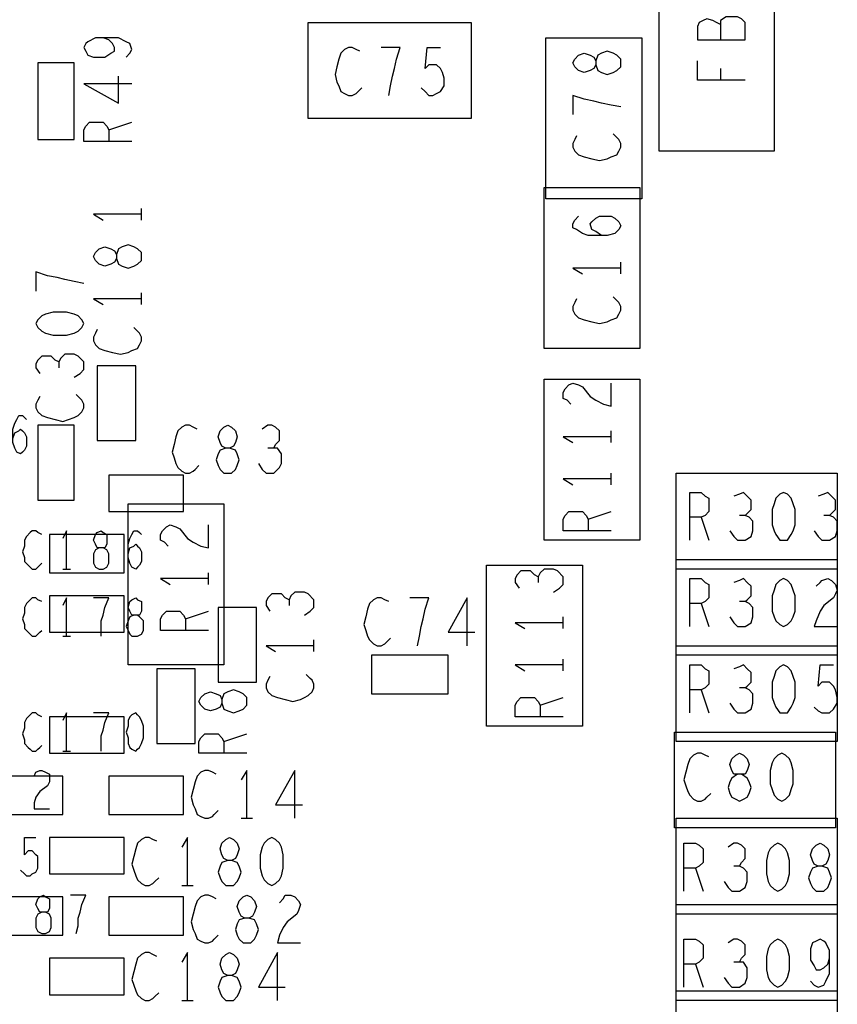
# Model space of a CAD drawing. Extents: x -3.2 to 30.8, y -10.2 to 11.8.
# Tile 23 of 32: x 10.477 to 10.903, y 0.863 to 1.377. Entities that reach past the tile are written whole.
import ezdxf

# ---------------------------------------------------------------- set-up
doc = ezdxf.new("R2010")
doc.units = 0
doc.layers.add('LAYNR1', color=2, linetype='CONTINUOUS')

msp = doc.modelspace()

# ---------------------------------------------------------------- linework, layer by layer
at = {"layer": 'LAYNR1'}
for p, q in [((10.842, 1.351), (10.842, 1.345)), ((10.523, 1.319), (10.535, 1.323)), ((10.54, 1.272), (10.54, 1.278)), ((10.79, 1.244), (10.79, 1.25)), ((10.54, 1.228), (10.54, 1.234)), ((10.785, 1.156), (10.785, 1.162)), ((10.785, 1.134), (10.785, 1.14)), ((10.773, 1.116), (10.785, 1.12)), ((10.832, 1.117), (10.836, 1.105)), ((10.499, 1.09), (10.503, 1.09)), ((10.575, 1.082), (10.575, 1.088)), ((10.832, 1.072), (10.836, 1.06)), ((10.563, 1.064), (10.575, 1.068)), ((10.76, 1.059), (10.76, 1.065)), ((10.499, 1.055), (10.503, 1.055)), ((10.63, 1.047), (10.63, 1.053)), ((10.76, 1.037), (10.76, 1.043)), ((10.748, 1.019), (10.76, 1.023)), ((10.832, 1.027), (10.836, 1.015)), ((10.583, 1), (10.595, 1.004)), ((10.499, 0.995), (10.503, 0.995)), ((10.592, 0.96), (10.598, 0.96)), ((10.829, 0.934), (10.833, 0.922)), ((10.561, 0.925), (10.567, 0.925)), ((10.829, 0.884), (10.833, 0.872)), ((10.561, 0.865), (10.567, 0.865))]:
    msp.add_line(p, q, dxfattribs=at)
for points in [[(10.81, 1.436), (10.87, 1.436), (10.87, 1.308), (10.81, 1.308)], [(10.627, 1.325), (10.627, 1.375), (10.712, 1.375), (10.712, 1.325)], [(10.751, 1.367), (10.801, 1.367), (10.801, 1.283), (10.751, 1.283)], [(10.79, 1.354), (10.79, 1.356), (10.788, 1.358), (10.786, 1.359), (10.783, 1.36), (10.78, 1.359), (10.778, 1.358), (10.777, 1.355), (10.777, 1.353), (10.776, 1.351), (10.774, 1.35), (10.771, 1.349), (10.768, 1.35), (10.766, 1.352), (10.765, 1.354), (10.766, 1.356), (10.768, 1.358), (10.771, 1.359), (10.774, 1.358), (10.776, 1.357), (10.777, 1.355), (10.777, 1.353), (10.778, 1.35), (10.78, 1.349), (10.783, 1.348), (10.786, 1.349), (10.788, 1.35), (10.79, 1.352)], [(10.486, 1.354), (10.486, 1.314), (10.505, 1.314), (10.505, 1.354)], [(10.75, 1.289), (10.8, 1.289), (10.8, 1.205), (10.75, 1.205)], [(10.54, 1.253), (10.54, 1.255), (10.538, 1.257), (10.536, 1.258), (10.533, 1.259), (10.53, 1.258), (10.528, 1.257), (10.527, 1.254), (10.527, 1.252), (10.526, 1.25), (10.524, 1.249), (10.521, 1.248), (10.518, 1.249), (10.516, 1.251), (10.515, 1.253), (10.516, 1.255), (10.518, 1.257), (10.521, 1.258), (10.524, 1.257), (10.526, 1.256), (10.527, 1.254), (10.527, 1.252), (10.528, 1.249), (10.53, 1.248), (10.533, 1.247), (10.536, 1.248), (10.538, 1.249), (10.54, 1.251)], [(10.485, 1.218), (10.486, 1.216), (10.488, 1.214), (10.49, 1.213), (10.494, 1.212), (10.498, 1.212), (10.501, 1.212), (10.505, 1.213), (10.507, 1.214), (10.509, 1.216), (10.51, 1.218), (10.509, 1.22), (10.507, 1.222), (10.505, 1.223), (10.501, 1.224), (10.498, 1.224), (10.494, 1.224), (10.49, 1.223), (10.488, 1.222), (10.486, 1.22)], [(10.517, 1.196), (10.517, 1.157), (10.537, 1.157), (10.537, 1.196)], [(10.75, 1.189), (10.8, 1.189), (10.8, 1.105), (10.75, 1.105)], [(10.505, 1.126), (10.505, 1.165), (10.486, 1.165), (10.486, 1.126)], [(10.585, 1.14), (10.587, 1.14), (10.589, 1.142), (10.59, 1.144), (10.591, 1.147), (10.59, 1.15), (10.589, 1.152), (10.586, 1.153), (10.584, 1.153), (10.582, 1.154), (10.581, 1.156), (10.58, 1.159), (10.581, 1.162), (10.583, 1.164), (10.585, 1.165), (10.587, 1.164), (10.589, 1.162), (10.59, 1.159), (10.589, 1.156), (10.588, 1.154), (10.586, 1.153), (10.584, 1.153), (10.581, 1.152), (10.58, 1.15), (10.579, 1.147), (10.58, 1.144), (10.581, 1.142), (10.583, 1.14)], [(10.819, 1.09), (10.819, 1.14), (10.903, 1.14), (10.903, 1.09)], [(10.562, 1.139), (10.523, 1.139), (10.523, 1.12), (10.562, 1.12)], [(10.875, 1.13), (10.873, 1.129), (10.871, 1.127), (10.87, 1.124), (10.869, 1.121), (10.869, 1.117), (10.869, 1.113), (10.87, 1.11), (10.871, 1.108), (10.873, 1.105), (10.875, 1.105), (10.877, 1.105), (10.879, 1.108), (10.88, 1.11), (10.881, 1.113), (10.881, 1.117), (10.881, 1.121), (10.88, 1.124), (10.879, 1.127), (10.877, 1.129)], [(10.533, 1.124), (10.583, 1.124), (10.583, 1.04), (10.533, 1.04)], [(10.519, 1.09), (10.52, 1.09), (10.522, 1.091), (10.523, 1.093), (10.523, 1.095), (10.523, 1.098), (10.522, 1.1), (10.52, 1.101), (10.518, 1.101), (10.517, 1.101), (10.516, 1.103), (10.515, 1.105), (10.516, 1.108), (10.517, 1.109), (10.519, 1.11), (10.52, 1.109), (10.522, 1.108), (10.522, 1.105), (10.522, 1.103), (10.521, 1.101), (10.52, 1.101), (10.518, 1.101), (10.516, 1.1), (10.515, 1.098), (10.515, 1.095), (10.515, 1.093), (10.516, 1.091), (10.518, 1.09)], [(10.492, 1.088), (10.531, 1.088), (10.531, 1.108), (10.492, 1.108)], [(10.819, 1.045), (10.819, 1.095), (10.903, 1.095), (10.903, 1.045)], [(10.72, 1.092), (10.77, 1.092), (10.77, 1.008), (10.72, 1.008)], [(10.875, 1.085), (10.873, 1.084), (10.871, 1.082), (10.87, 1.079), (10.869, 1.076), (10.869, 1.072), (10.869, 1.068), (10.87, 1.065), (10.871, 1.063), (10.873, 1.061), (10.875, 1.06), (10.877, 1.061), (10.879, 1.063), (10.88, 1.065), (10.881, 1.068), (10.881, 1.072), (10.881, 1.076), (10.88, 1.079), (10.879, 1.082), (10.877, 1.084)], [(10.531, 1.076), (10.492, 1.076), (10.492, 1.057), (10.531, 1.057)], [(10.537, 1.055), (10.538, 1.055), (10.54, 1.056), (10.541, 1.058), (10.541, 1.06), (10.541, 1.063), (10.539, 1.065), (10.538, 1.066), (10.536, 1.066), (10.535, 1.066), (10.534, 1.068), (10.533, 1.07), (10.534, 1.073), (10.535, 1.074), (10.537, 1.075), (10.538, 1.074), (10.54, 1.073), (10.54, 1.07), (10.54, 1.068), (10.539, 1.066), (10.538, 1.066), (10.536, 1.066), (10.534, 1.065), (10.533, 1.063), (10.532, 1.06), (10.533, 1.058), (10.534, 1.056), (10.535, 1.055)], [(10.58, 1.07), (10.58, 1.031), (10.6, 1.031), (10.6, 1.07)], [(10.819, 1), (10.819, 1.05), (10.903, 1.05), (10.903, 1)], [(10.7, 1.045), (10.66, 1.045), (10.66, 1.025), (10.7, 1.025)], [(10.548, 1.038), (10.548, 0.999), (10.568, 0.999), (10.568, 1.038)], [(10.875, 1.04), (10.873, 1.039), (10.871, 1.037), (10.87, 1.034), (10.869, 1.031), (10.869, 1.027), (10.869, 1.023), (10.87, 1.02), (10.871, 1.018), (10.873, 1.015), (10.875, 1.015), (10.877, 1.015), (10.879, 1.018), (10.88, 1.02), (10.881, 1.023), (10.881, 1.027), (10.881, 1.031), (10.88, 1.034), (10.879, 1.037), (10.877, 1.039)], [(10.595, 1.021), (10.595, 1.023), (10.593, 1.025), (10.591, 1.026), (10.588, 1.027), (10.585, 1.026), (10.583, 1.025), (10.582, 1.022), (10.582, 1.02), (10.581, 1.018), (10.579, 1.017), (10.576, 1.016), (10.573, 1.017), (10.571, 1.019), (10.57, 1.021), (10.571, 1.023), (10.573, 1.025), (10.576, 1.026), (10.579, 1.025), (10.581, 1.024), (10.582, 1.022), (10.582, 1.02), (10.583, 1.017), (10.585, 1.016), (10.588, 1.015), (10.591, 1.016), (10.593, 1.017), (10.595, 1.019)], [(10.492, 0.994), (10.531, 0.994), (10.531, 1.013), (10.492, 1.013)], [(10.537, 1.015), (10.535, 1.014), (10.534, 1.013), (10.533, 1.011), (10.533, 1.008), (10.532, 1.005), (10.533, 1.002), (10.533, 0.999), (10.534, 0.997), (10.535, 0.996), (10.537, 0.995), (10.538, 0.996), (10.539, 0.997), (10.54, 0.999), (10.541, 1.002), (10.541, 1.005), (10.541, 1.008), (10.54, 1.011), (10.539, 1.013), (10.538, 1.014)], [(10.818, 0.955), (10.818, 1.005), (10.902, 1.005), (10.902, 0.955)], [(10.852, 0.969), (10.854, 0.97), (10.856, 0.971), (10.857, 0.973), (10.858, 0.976), (10.857, 0.979), (10.856, 0.981), (10.853, 0.983), (10.851, 0.983), (10.849, 0.983), (10.848, 0.985), (10.847, 0.988), (10.848, 0.991), (10.85, 0.993), (10.852, 0.994), (10.854, 0.993), (10.856, 0.991), (10.857, 0.988), (10.856, 0.985), (10.855, 0.983), (10.853, 0.983), (10.851, 0.983), (10.848, 0.981), (10.847, 0.979), (10.846, 0.976), (10.847, 0.973), (10.848, 0.971), (10.85, 0.97)], [(10.874, 0.994), (10.872, 0.993), (10.87, 0.991), (10.869, 0.989), (10.868, 0.985), (10.868, 0.982), (10.868, 0.978), (10.869, 0.975), (10.87, 0.972), (10.872, 0.97), (10.874, 0.969), (10.876, 0.97), (10.878, 0.972), (10.879, 0.975), (10.88, 0.978), (10.88, 0.982), (10.88, 0.985), (10.879, 0.989), (10.878, 0.991), (10.876, 0.993)], [(10.46, 0.962), (10.499, 0.962), (10.499, 0.982), (10.46, 0.982)], [(10.523, 0.962), (10.562, 0.962), (10.562, 0.982), (10.523, 0.982)], [(10.819, 0.91), (10.819, 0.96), (10.903, 0.96), (10.903, 0.91)], [(10.492, 0.931), (10.531, 0.931), (10.531, 0.95), (10.492, 0.95)], [(10.586, 0.925), (10.588, 0.925), (10.59, 0.927), (10.591, 0.929), (10.592, 0.932), (10.591, 0.935), (10.59, 0.937), (10.587, 0.938), (10.585, 0.938), (10.583, 0.939), (10.582, 0.941), (10.581, 0.944), (10.582, 0.947), (10.584, 0.949), (10.586, 0.95), (10.588, 0.949), (10.59, 0.947), (10.591, 0.944), (10.59, 0.941), (10.589, 0.939), (10.587, 0.938), (10.585, 0.938), (10.582, 0.937), (10.581, 0.935), (10.58, 0.932), (10.581, 0.929), (10.582, 0.927), (10.584, 0.925)], [(10.608, 0.95), (10.606, 0.949), (10.604, 0.947), (10.603, 0.945), (10.602, 0.941), (10.602, 0.938), (10.602, 0.934), (10.603, 0.93), (10.604, 0.928), (10.606, 0.926), (10.608, 0.925), (10.61, 0.926), (10.612, 0.928), (10.613, 0.93), (10.614, 0.934), (10.614, 0.938), (10.614, 0.941), (10.613, 0.945), (10.612, 0.947), (10.61, 0.949)], [(10.872, 0.947), (10.87, 0.946), (10.868, 0.944), (10.867, 0.942), (10.866, 0.938), (10.866, 0.934), (10.866, 0.931), (10.867, 0.927), (10.868, 0.925), (10.87, 0.923), (10.872, 0.922), (10.874, 0.923), (10.876, 0.925), (10.877, 0.927), (10.878, 0.931), (10.878, 0.934), (10.878, 0.938), (10.877, 0.942), (10.876, 0.944), (10.874, 0.946)], [(10.894, 0.922), (10.896, 0.922), (10.898, 0.924), (10.899, 0.926), (10.9, 0.929), (10.899, 0.932), (10.898, 0.934), (10.895, 0.935), (10.893, 0.935), (10.891, 0.936), (10.89, 0.938), (10.889, 0.941), (10.89, 0.944), (10.892, 0.946), (10.894, 0.947), (10.896, 0.946), (10.898, 0.944), (10.899, 0.941), (10.898, 0.938), (10.897, 0.936), (10.895, 0.935), (10.893, 0.935), (10.89, 0.934), (10.889, 0.932), (10.888, 0.929), (10.889, 0.926), (10.89, 0.924), (10.892, 0.922)], [(10.489, 0.9), (10.49, 0.9), (10.492, 0.901), (10.493, 0.903), (10.493, 0.905), (10.493, 0.908), (10.492, 0.91), (10.49, 0.911), (10.488, 0.911), (10.487, 0.911), (10.486, 0.913), (10.485, 0.915), (10.486, 0.918), (10.487, 0.919), (10.489, 0.92), (10.49, 0.919), (10.492, 0.918), (10.492, 0.915), (10.492, 0.913), (10.491, 0.911), (10.49, 0.911), (10.488, 0.911), (10.486, 0.91), (10.485, 0.908), (10.485, 0.905), (10.485, 0.903), (10.486, 0.901), (10.488, 0.9)], [(10.595, 0.895), (10.597, 0.895), (10.599, 0.897), (10.6, 0.899), (10.601, 0.902), (10.6, 0.905), (10.599, 0.907), (10.596, 0.908), (10.594, 0.908), (10.592, 0.909), (10.591, 0.911), (10.59, 0.914), (10.591, 0.917), (10.593, 0.919), (10.595, 0.92), (10.597, 0.919), (10.599, 0.917), (10.6, 0.914), (10.599, 0.911), (10.598, 0.909), (10.596, 0.908), (10.594, 0.908), (10.591, 0.907), (10.59, 0.905), (10.589, 0.902), (10.59, 0.899), (10.591, 0.897), (10.593, 0.895)], [(10.46, 0.899), (10.499, 0.899), (10.499, 0.919), (10.46, 0.919)], [(10.523, 0.899), (10.562, 0.899), (10.562, 0.919), (10.523, 0.919)], [(10.819, 0.865), (10.819, 0.915), (10.903, 0.915), (10.903, 0.865)], [(10.872, 0.897), (10.87, 0.896), (10.868, 0.894), (10.867, 0.892), (10.866, 0.888), (10.866, 0.885), (10.866, 0.881), (10.867, 0.877), (10.868, 0.875), (10.87, 0.873), (10.872, 0.872), (10.874, 0.873), (10.876, 0.875), (10.877, 0.877), (10.878, 0.881), (10.878, 0.885), (10.878, 0.888), (10.877, 0.892), (10.876, 0.894), (10.874, 0.896)], [(10.586, 0.865), (10.588, 0.865), (10.59, 0.867), (10.591, 0.869), (10.592, 0.872), (10.591, 0.875), (10.59, 0.877), (10.587, 0.878), (10.585, 0.878), (10.583, 0.879), (10.582, 0.881), (10.581, 0.884), (10.582, 0.887), (10.584, 0.889), (10.586, 0.89), (10.588, 0.889), (10.59, 0.887), (10.591, 0.884), (10.59, 0.881), (10.589, 0.879), (10.587, 0.878), (10.585, 0.878), (10.582, 0.877), (10.581, 0.875), (10.58, 0.872), (10.581, 0.869), (10.582, 0.867), (10.584, 0.865)], [(10.492, 0.868), (10.531, 0.868), (10.531, 0.887), (10.492, 0.887)], [(10.819, 0.82), (10.819, 0.87), (10.903, 0.87), (10.903, 0.82)]]:
    msp.add_lwpolyline(points, close=True, dxfattribs=at)
for points in [[(10.842, 1.374), (10.84, 1.375), (10.838, 1.376), (10.835, 1.377), (10.833, 1.376), (10.831, 1.375), (10.83, 1.373), (10.83, 1.366), (10.855, 1.366), (10.855, 1.375), (10.853, 1.377), (10.851, 1.378), (10.848, 1.378), (10.845, 1.378), (10.842, 1.376), (10.842, 1.374), (10.842, 1.366)], [(10.532, 1.357), (10.534, 1.359), (10.535, 1.361), (10.534, 1.364), (10.532, 1.365), (10.528, 1.367), (10.524, 1.367), (10.52, 1.367), (10.516, 1.367), (10.512, 1.365), (10.511, 1.364), (10.51, 1.362), (10.511, 1.36), (10.512, 1.358), (10.515, 1.357), (10.518, 1.357), (10.521, 1.357), (10.524, 1.359), (10.526, 1.36), (10.526, 1.362), (10.525, 1.364), (10.523, 1.366), (10.52, 1.367)], [(10.654, 1.36), (10.652, 1.361), (10.65, 1.362), (10.648, 1.362), (10.646, 1.361), (10.644, 1.359), (10.643, 1.356), (10.642, 1.352), (10.641, 1.348), (10.642, 1.344), (10.643, 1.342), (10.644, 1.339), (10.646, 1.338), (10.648, 1.337), (10.65, 1.337), (10.652, 1.338), (10.653, 1.339), (10.655, 1.341)], [(10.669, 1.337), (10.67, 1.342), (10.671, 1.347), (10.672, 1.351), (10.673, 1.356), (10.675, 1.362), (10.665, 1.362)], [(10.686, 1.341), (10.688, 1.339), (10.69, 1.337), (10.692, 1.337), (10.694, 1.338), (10.696, 1.339), (10.698, 1.342), (10.698, 1.346), (10.697, 1.349), (10.696, 1.351), (10.694, 1.353), (10.692, 1.353), (10.69, 1.353), (10.688, 1.351), (10.689, 1.362), (10.696, 1.362)], [(10.855, 1.345), (10.83, 1.345), (10.83, 1.355)], [(10.535, 1.343), (10.51, 1.343), (10.528, 1.333), (10.528, 1.347)], [(10.79, 1.331), (10.785, 1.332), (10.78, 1.333), (10.776, 1.334), (10.771, 1.335), (10.765, 1.337), (10.765, 1.327)], [(10.535, 1.313), (10.51, 1.313), (10.51, 1.319), (10.511, 1.321), (10.513, 1.323), (10.516, 1.323), (10.52, 1.323), (10.522, 1.321), (10.523, 1.319), (10.523, 1.313)], [(10.767, 1.316), (10.766, 1.314), (10.765, 1.312), (10.765, 1.31), (10.766, 1.308), (10.768, 1.306), (10.771, 1.305), (10.775, 1.304), (10.779, 1.303), (10.783, 1.304), (10.785, 1.305), (10.788, 1.306), (10.789, 1.308), (10.79, 1.31), (10.79, 1.312), (10.789, 1.314), (10.788, 1.315), (10.786, 1.317)], [(10.54, 1.275), (10.515, 1.275), (10.52, 1.272)], [(10.78, 1.264), (10.777, 1.266), (10.775, 1.267), (10.774, 1.27), (10.775, 1.271), (10.777, 1.273), (10.779, 1.274), (10.782, 1.274), (10.785, 1.274), (10.787, 1.273), (10.789, 1.271), (10.79, 1.269), (10.789, 1.267), (10.787, 1.265), (10.783, 1.264), (10.779, 1.264), (10.773, 1.264), (10.77, 1.265), (10.767, 1.267), (10.765, 1.268), (10.765, 1.27), (10.766, 1.272), (10.768, 1.274)], [(10.51, 1.239), (10.505, 1.24), (10.5, 1.241), (10.496, 1.242), (10.491, 1.243), (10.485, 1.245), (10.485, 1.235)], [(10.79, 1.247), (10.765, 1.247), (10.77, 1.244)], [(10.54, 1.231), (10.515, 1.231), (10.52, 1.228)], [(10.767, 1.231), (10.766, 1.229), (10.765, 1.227), (10.765, 1.225), (10.766, 1.223), (10.768, 1.221), (10.771, 1.22), (10.775, 1.219), (10.779, 1.218), (10.783, 1.219), (10.785, 1.22), (10.788, 1.221), (10.789, 1.223), (10.79, 1.225), (10.79, 1.227), (10.789, 1.229), (10.788, 1.23), (10.786, 1.232)], [(10.517, 1.215), (10.516, 1.213), (10.515, 1.211), (10.515, 1.209), (10.516, 1.207), (10.518, 1.205), (10.521, 1.204), (10.525, 1.203), (10.529, 1.202), (10.533, 1.203), (10.535, 1.204), (10.538, 1.205), (10.539, 1.207), (10.54, 1.209), (10.54, 1.211), (10.539, 1.213), (10.538, 1.214), (10.536, 1.216)], [(10.505, 1.19), (10.508, 1.192), (10.51, 1.194), (10.51, 1.196), (10.51, 1.198), (10.507, 1.201), (10.505, 1.202), (10.502, 1.202), (10.5, 1.202), (10.498, 1.2), (10.497, 1.198), (10.497, 1.195)], [(10.497, 1.198), (10.495, 1.199), (10.493, 1.201), (10.491, 1.201), (10.488, 1.201), (10.486, 1.199), (10.485, 1.197), (10.485, 1.195), (10.487, 1.192)], [(10.764, 1.176), (10.762, 1.178), (10.76, 1.179), (10.76, 1.182), (10.761, 1.184), (10.763, 1.186), (10.765, 1.187), (10.768, 1.186), (10.77, 1.185), (10.774, 1.18), (10.777, 1.178), (10.781, 1.176), (10.785, 1.175), (10.785, 1.187)], [(10.487, 1.18), (10.486, 1.178), (10.485, 1.176), (10.485, 1.174), (10.486, 1.172), (10.488, 1.17), (10.491, 1.169), (10.495, 1.168), (10.499, 1.167), (10.502, 1.168), (10.505, 1.169), (10.507, 1.17), (10.509, 1.172), (10.51, 1.174), (10.51, 1.176), (10.509, 1.178), (10.508, 1.179), (10.506, 1.181)], [(10.473, 1.158), (10.474, 1.161), (10.476, 1.162), (10.477, 1.163), (10.478, 1.162), (10.479, 1.161), (10.48, 1.159), (10.48, 1.156), (10.48, 1.154), (10.479, 1.152), (10.478, 1.151), (10.477, 1.15), (10.475, 1.151), (10.474, 1.153), (10.473, 1.156), (10.473, 1.159), (10.473, 1.163), (10.474, 1.166), (10.475, 1.168), (10.476, 1.17), (10.478, 1.17), (10.479, 1.169), (10.48, 1.168)], [(10.569, 1.163), (10.567, 1.164), (10.565, 1.165), (10.563, 1.165), (10.561, 1.164), (10.559, 1.162), (10.558, 1.159), (10.557, 1.155), (10.556, 1.151), (10.557, 1.148), (10.558, 1.145), (10.559, 1.143), (10.561, 1.141), (10.563, 1.14), (10.565, 1.14), (10.567, 1.141), (10.568, 1.142), (10.57, 1.144)], [(10.609, 1.153), (10.61, 1.155), (10.612, 1.157), (10.612, 1.159), (10.612, 1.162), (10.61, 1.164), (10.608, 1.165), (10.606, 1.165), (10.603, 1.163)], [(10.785, 1.159), (10.76, 1.159), (10.765, 1.156)], [(10.601, 1.145), (10.603, 1.142), (10.605, 1.14), (10.607, 1.14), (10.609, 1.14), (10.612, 1.143), (10.613, 1.145), (10.613, 1.148), (10.613, 1.15), (10.611, 1.153), (10.609, 1.153), (10.606, 1.153)], [(10.785, 1.137), (10.76, 1.137), (10.765, 1.134)], [(10.826, 1.105), (10.826, 1.13), (10.832, 1.13), (10.834, 1.128), (10.836, 1.127), (10.836, 1.123), (10.836, 1.12), (10.834, 1.118), (10.832, 1.117), (10.826, 1.117)], [(10.855, 1.118), (10.856, 1.119), (10.858, 1.121), (10.858, 1.124), (10.858, 1.126), (10.856, 1.128), (10.854, 1.13), (10.852, 1.129), (10.849, 1.128)], [(10.899, 1.118), (10.9, 1.119), (10.902, 1.121), (10.902, 1.124), (10.902, 1.126), (10.9, 1.128), (10.898, 1.13), (10.896, 1.129), (10.893, 1.128)], [(10.785, 1.11), (10.76, 1.11), (10.76, 1.116), (10.761, 1.118), (10.763, 1.12), (10.766, 1.12), (10.77, 1.12), (10.772, 1.118), (10.773, 1.116), (10.773, 1.11)], [(10.847, 1.11), (10.849, 1.107), (10.851, 1.105), (10.853, 1.105), (10.855, 1.105), (10.858, 1.107), (10.859, 1.11), (10.859, 1.112), (10.859, 1.115), (10.857, 1.117), (10.855, 1.118), (10.852, 1.118)], [(10.891, 1.11), (10.893, 1.107), (10.895, 1.105), (10.897, 1.105), (10.899, 1.105), (10.902, 1.107), (10.903, 1.11), (10.903, 1.112), (10.903, 1.115), (10.901, 1.117), (10.899, 1.118), (10.896, 1.118)], [(10.488, 1.108), (10.486, 1.109), (10.485, 1.11), (10.483, 1.11), (10.482, 1.109), (10.48, 1.107), (10.479, 1.105), (10.479, 1.102), (10.478, 1.099), (10.479, 1.096), (10.479, 1.094), (10.481, 1.092), (10.482, 1.091), (10.483, 1.09), (10.485, 1.09), (10.486, 1.091), (10.487, 1.092), (10.488, 1.093)], [(10.501, 1.09), (10.501, 1.11), (10.499, 1.106)], [(10.533, 1.098), (10.534, 1.101), (10.536, 1.102), (10.537, 1.103), (10.538, 1.102), (10.539, 1.101), (10.54, 1.099), (10.54, 1.096), (10.54, 1.094), (10.539, 1.092), (10.538, 1.091), (10.537, 1.09), (10.535, 1.091), (10.534, 1.093), (10.533, 1.096), (10.533, 1.099), (10.533, 1.103), (10.534, 1.106), (10.535, 1.108), (10.536, 1.11), (10.538, 1.11), (10.539, 1.109), (10.54, 1.108)], [(10.554, 1.102), (10.552, 1.104), (10.55, 1.105), (10.55, 1.108), (10.551, 1.11), (10.553, 1.112), (10.555, 1.113), (10.558, 1.112), (10.56, 1.111), (10.564, 1.106), (10.567, 1.104), (10.571, 1.102), (10.575, 1.101), (10.575, 1.113)], [(10.747, 1.086), (10.745, 1.087), (10.743, 1.089), (10.741, 1.089), (10.738, 1.089), (10.736, 1.087), (10.735, 1.085), (10.735, 1.083), (10.737, 1.08)], [(10.755, 1.078), (10.758, 1.08), (10.76, 1.082), (10.76, 1.084), (10.76, 1.086), (10.757, 1.089), (10.755, 1.09), (10.752, 1.09), (10.75, 1.09), (10.748, 1.088), (10.747, 1.086), (10.747, 1.083)], [(10.575, 1.085), (10.55, 1.085), (10.555, 1.082)], [(10.826, 1.06), (10.826, 1.085), (10.832, 1.085), (10.834, 1.083), (10.836, 1.082), (10.836, 1.078), (10.836, 1.075), (10.834, 1.073), (10.832, 1.072), (10.826, 1.072)], [(10.855, 1.073), (10.856, 1.074), (10.858, 1.076), (10.858, 1.079), (10.858, 1.081), (10.856, 1.083), (10.854, 1.085), (10.852, 1.084), (10.849, 1.083)], [(10.892, 1.081), (10.894, 1.083), (10.895, 1.084), (10.898, 1.085), (10.9, 1.084), (10.902, 1.082), (10.903, 1.079), (10.902, 1.077), (10.901, 1.075), (10.896, 1.071), (10.894, 1.068), (10.892, 1.063), (10.891, 1.06), (10.903, 1.06)], [(10.488, 1.073), (10.486, 1.074), (10.485, 1.075), (10.483, 1.075), (10.482, 1.074), (10.48, 1.072), (10.479, 1.07), (10.479, 1.067), (10.478, 1.064), (10.479, 1.061), (10.479, 1.059), (10.481, 1.057), (10.482, 1.056), (10.483, 1.055), (10.485, 1.055), (10.486, 1.056), (10.487, 1.057), (10.488, 1.058)], [(10.501, 1.055), (10.501, 1.075), (10.499, 1.071)], [(10.519, 1.055), (10.519, 1.059), (10.519, 1.063), (10.52, 1.066), (10.521, 1.07), (10.523, 1.075), (10.515, 1.075)], [(10.617, 1.074), (10.615, 1.075), (10.613, 1.077), (10.611, 1.077), (10.608, 1.077), (10.606, 1.075), (10.605, 1.073), (10.605, 1.071), (10.607, 1.068)], [(10.625, 1.066), (10.628, 1.068), (10.63, 1.07), (10.63, 1.072), (10.63, 1.074), (10.627, 1.077), (10.625, 1.078), (10.623, 1.078), (10.62, 1.078), (10.618, 1.076), (10.617, 1.074), (10.617, 1.071)], [(10.669, 1.073), (10.667, 1.074), (10.665, 1.075), (10.663, 1.075), (10.661, 1.074), (10.659, 1.072), (10.658, 1.069), (10.657, 1.065), (10.656, 1.061), (10.657, 1.058), (10.658, 1.055), (10.659, 1.053), (10.661, 1.051), (10.663, 1.05), (10.665, 1.05), (10.667, 1.051), (10.668, 1.052), (10.67, 1.054)], [(10.684, 1.05), (10.685, 1.055), (10.686, 1.06), (10.687, 1.064), (10.688, 1.069), (10.69, 1.075), (10.68, 1.075)], [(10.71, 1.05), (10.71, 1.075), (10.7, 1.057), (10.714, 1.057)], [(10.847, 1.065), (10.849, 1.062), (10.851, 1.06), (10.853, 1.06), (10.855, 1.06), (10.858, 1.062), (10.859, 1.065), (10.859, 1.067), (10.859, 1.07), (10.857, 1.072), (10.855, 1.073), (10.852, 1.073)], [(10.575, 1.058), (10.55, 1.058), (10.55, 1.064), (10.551, 1.066), (10.553, 1.068), (10.556, 1.068), (10.56, 1.068), (10.562, 1.066), (10.563, 1.064), (10.563, 1.058)], [(10.76, 1.062), (10.735, 1.062), (10.74, 1.059)], [(10.63, 1.05), (10.605, 1.05), (10.61, 1.047)], [(10.76, 1.04), (10.735, 1.04), (10.74, 1.037)], [(10.826, 1.015), (10.826, 1.04), (10.832, 1.04), (10.834, 1.038), (10.836, 1.037), (10.836, 1.033), (10.836, 1.03), (10.834, 1.028), (10.832, 1.027), (10.826, 1.027)], [(10.855, 1.028), (10.856, 1.029), (10.858, 1.031), (10.858, 1.034), (10.858, 1.036), (10.856, 1.038), (10.854, 1.04), (10.852, 1.039), (10.849, 1.038)], [(10.891, 1.018), (10.893, 1.016), (10.895, 1.015), (10.897, 1.015), (10.899, 1.015), (10.901, 1.017), (10.903, 1.02), (10.903, 1.023), (10.902, 1.027), (10.901, 1.029), (10.899, 1.031), (10.897, 1.031), (10.895, 1.031), (10.893, 1.029), (10.894, 1.04), (10.901, 1.04)], [(10.607, 1.034), (10.606, 1.032), (10.605, 1.03), (10.605, 1.028), (10.606, 1.026), (10.608, 1.024), (10.611, 1.023), (10.615, 1.022), (10.619, 1.021), (10.623, 1.022), (10.625, 1.023), (10.627, 1.024), (10.629, 1.026), (10.63, 1.028), (10.63, 1.03), (10.629, 1.032), (10.628, 1.033), (10.626, 1.035)], [(10.847, 1.02), (10.849, 1.017), (10.851, 1.015), (10.853, 1.015), (10.855, 1.015), (10.858, 1.017), (10.859, 1.02), (10.859, 1.022), (10.859, 1.025), (10.857, 1.027), (10.855, 1.028), (10.852, 1.028)], [(10.76, 1.013), (10.735, 1.013), (10.735, 1.019), (10.736, 1.021), (10.738, 1.023), (10.741, 1.023), (10.745, 1.023), (10.747, 1.021), (10.748, 1.019), (10.748, 1.013)], [(10.488, 1.013), (10.486, 1.014), (10.485, 1.015), (10.483, 1.015), (10.482, 1.014), (10.48, 1.012), (10.479, 1.01), (10.479, 1.007), (10.478, 1.004), (10.479, 1.001), (10.479, 0.999), (10.481, 0.997), (10.482, 0.996), (10.483, 0.995), (10.485, 0.995), (10.486, 0.996), (10.487, 0.997), (10.488, 0.998)], [(10.501, 0.995), (10.501, 1.015), (10.499, 1.011)], [(10.519, 0.995), (10.519, 0.999), (10.519, 1.003), (10.52, 1.006), (10.521, 1.01), (10.523, 1.015), (10.515, 1.015)], [(10.595, 0.994), (10.57, 0.994), (10.57, 1), (10.571, 1.002), (10.573, 1.004), (10.576, 1.004), (10.58, 1.004), (10.582, 1.002), (10.583, 1), (10.583, 0.994)], [(10.836, 0.992), (10.834, 0.993), (10.832, 0.994), (10.83, 0.994), (10.828, 0.993), (10.826, 0.991), (10.825, 0.988), (10.824, 0.984), (10.823, 0.98), (10.824, 0.977), (10.825, 0.974), (10.826, 0.972), (10.828, 0.97), (10.83, 0.969), (10.832, 0.969), (10.834, 0.97), (10.835, 0.971), (10.837, 0.973)], [(10.484, 0.982), (10.485, 0.984), (10.487, 0.985), (10.488, 0.985), (10.49, 0.984), (10.492, 0.983), (10.492, 0.981), (10.492, 0.979), (10.491, 0.977), (10.487, 0.974), (10.485, 0.971), (10.484, 0.968), (10.484, 0.965), (10.492, 0.965)], [(10.579, 0.983), (10.577, 0.984), (10.575, 0.985), (10.573, 0.985), (10.571, 0.984), (10.569, 0.982), (10.568, 0.979), (10.567, 0.975), (10.566, 0.971), (10.567, 0.967), (10.568, 0.965), (10.569, 0.962), (10.571, 0.961), (10.573, 0.96), (10.575, 0.96), (10.577, 0.961), (10.578, 0.962), (10.58, 0.964)], [(10.595, 0.96), (10.595, 0.985), (10.592, 0.98)], [(10.62, 0.96), (10.62, 0.985), (10.61, 0.967), (10.624, 0.967)], [(10.477, 0.933), (10.479, 0.931), (10.48, 0.93), (10.482, 0.93), (10.483, 0.931), (10.485, 0.932), (10.486, 0.934), (10.486, 0.937), (10.486, 0.94), (10.485, 0.941), (10.483, 0.943), (10.482, 0.943), (10.481, 0.943), (10.479, 0.941), (10.479, 0.95), (10.485, 0.95)], [(10.548, 0.948), (10.546, 0.949), (10.544, 0.95), (10.542, 0.95), (10.54, 0.949), (10.538, 0.947), (10.537, 0.944), (10.536, 0.94), (10.535, 0.936), (10.536, 0.933), (10.537, 0.93), (10.538, 0.928), (10.54, 0.926), (10.542, 0.925), (10.544, 0.925), (10.546, 0.926), (10.547, 0.927), (10.549, 0.929)], [(10.564, 0.925), (10.564, 0.95), (10.561, 0.945)], [(10.823, 0.922), (10.823, 0.947), (10.829, 0.947), (10.831, 0.946), (10.833, 0.944), (10.833, 0.941), (10.833, 0.937), (10.831, 0.935), (10.829, 0.934), (10.823, 0.934)], [(10.852, 0.935), (10.853, 0.937), (10.855, 0.939), (10.855, 0.941), (10.855, 0.944), (10.853, 0.946), (10.851, 0.947), (10.849, 0.947), (10.846, 0.945)], [(10.844, 0.927), (10.846, 0.924), (10.848, 0.922), (10.85, 0.922), (10.852, 0.922), (10.855, 0.924), (10.856, 0.927), (10.856, 0.929), (10.856, 0.932), (10.854, 0.934), (10.852, 0.935), (10.849, 0.935)], [(10.506, 0.9), (10.507, 0.904), (10.507, 0.908), (10.508, 0.911), (10.509, 0.915), (10.511, 0.92), (10.503, 0.92)], [(10.579, 0.918), (10.577, 0.919), (10.575, 0.92), (10.573, 0.92), (10.571, 0.919), (10.569, 0.917), (10.568, 0.914), (10.567, 0.91), (10.566, 0.906), (10.567, 0.902), (10.568, 0.9), (10.569, 0.897), (10.571, 0.896), (10.573, 0.895), (10.575, 0.895), (10.577, 0.896), (10.578, 0.897), (10.58, 0.899)], [(10.612, 0.916), (10.614, 0.918), (10.615, 0.92), (10.618, 0.92), (10.62, 0.919), (10.622, 0.917), (10.623, 0.915), (10.622, 0.912), (10.621, 0.91), (10.616, 0.906), (10.614, 0.903), (10.612, 0.899), (10.611, 0.895), (10.623, 0.895)], [(10.823, 0.872), (10.823, 0.897), (10.829, 0.897), (10.831, 0.896), (10.833, 0.894), (10.833, 0.891), (10.833, 0.887), (10.831, 0.885), (10.829, 0.884), (10.823, 0.884)], [(10.852, 0.885), (10.853, 0.887), (10.855, 0.889), (10.855, 0.891), (10.855, 0.894), (10.853, 0.896), (10.851, 0.897), (10.849, 0.897), (10.846, 0.895)], [(10.889, 0.875), (10.891, 0.873), (10.893, 0.872), (10.896, 0.873), (10.897, 0.875), (10.899, 0.879), (10.899, 0.883), (10.899, 0.887), (10.899, 0.891), (10.897, 0.895), (10.896, 0.896), (10.894, 0.897), (10.892, 0.896), (10.89, 0.895), (10.889, 0.892), (10.889, 0.889), (10.889, 0.886), (10.891, 0.883), (10.892, 0.881), (10.894, 0.881), (10.896, 0.882), (10.898, 0.884), (10.899, 0.887)], [(10.548, 0.888), (10.546, 0.889), (10.544, 0.89), (10.542, 0.89), (10.54, 0.889), (10.538, 0.887), (10.537, 0.884), (10.536, 0.88), (10.535, 0.876), (10.536, 0.873), (10.537, 0.87), (10.538, 0.868), (10.54, 0.866), (10.542, 0.865), (10.544, 0.865), (10.546, 0.866), (10.547, 0.867), (10.549, 0.869)], [(10.564, 0.865), (10.564, 0.89), (10.561, 0.885)], [(10.611, 0.865), (10.611, 0.89), (10.601, 0.872), (10.615, 0.872)], [(10.844, 0.877), (10.846, 0.874), (10.848, 0.872), (10.85, 0.872), (10.852, 0.872), (10.855, 0.874), (10.856, 0.877), (10.856, 0.879), (10.856, 0.882), (10.854, 0.885), (10.852, 0.885), (10.849, 0.885)]]:
    msp.add_lwpolyline(points, dxfattribs=at)

doc.saveas('drawing.dxf')
